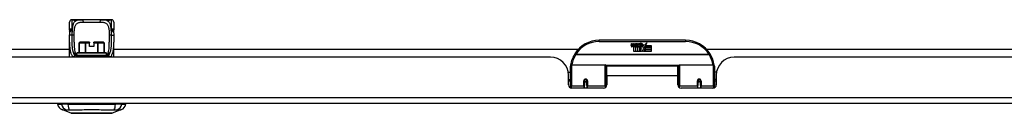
# Model space of a CAD drawing. Header units: inches. Extents: x 19 to 626, y 56 to 294.
# Tile 4 of 203: x 50.36 to 67.44, y 55.89 to 57.51. Entities that reach past the tile are written whole.
import ezdxf

# ---------------------------------------------------------------- set-up
doc = ezdxf.new("R2010")
doc.units = ezdxf.units.IN
doc.header["$MEASUREMENT"] = 0
doc.layers.add('Visible Edges(ANSI)', color=7, linetype='Continuous', lineweight=25)
doc.layers.add('Visible Tangent Edges(ANSI)', color=7, linetype='Continuous', lineweight=25)

msp = doc.modelspace()

# ---------------------------------------------------------------- linework, layer by layer
at = {"layer": 'Visible Edges(ANSI)'}
for p, q in [((51.228, 57.335), (51.228, 57.471)), ((51.287, 57.51), (51.267, 57.51)), ((51.41, 57.51), (51.287, 57.51)), ((51.41, 57.51), (51.449, 57.51)), ((51.774, 57.51), (51.449, 57.51)), ((51.774, 57.51), (51.812, 57.51)), ((51.936, 57.51), (51.812, 57.51)), ((51.956, 57.51), (51.936, 57.51)), ((51.995, 57.471), (51.995, 57.335)), ((51.228, 56.865), (51.228, 57.121)), ((51.397, 56.943), (51.397, 57.112)), ((51.405, 57.12), (51.405, 57.12)), ((51.507, 57.12), (51.405, 57.12)), ((51.507, 57.12), (51.51, 57.12)), ((51.574, 57.12), (51.51, 57.12)), ((51.574, 57.12), (51.574, 57.112)), ((51.574, 57.045), (51.574, 57.112)), ((51.649, 57.045), (51.574, 57.045)), ((51.713, 57.12), (51.649, 57.12)), ((51.649, 57.112), (51.649, 57.12)), ((51.649, 57.112), (51.649, 57.045)), ((51.713, 57.12), (51.716, 57.12)), ((51.818, 57.12), (51.716, 57.12)), ((51.818, 57.12), (51.818, 57.12)), ((51.826, 56.943), (51.826, 57.112)), ((51.995, 56.865), (51.995, 57.121)), ((61.912, 57.155), (60.412, 57.155)), ((60.967, 57.066), (60.973, 57.1)), ((60.973, 57.1), (60.986, 57.1)), ((60.986, 57.1), (60.98, 57.066)), ((61.003, 57.078), (61.007, 57.1)), ((61.007, 57.1), (61.02, 57.1)), ((61.012, 56.962), (61.012, 57.041)), ((61.02, 57.1), (61.014, 57.066)), ((61.03, 57.049), (61.029, 57.043)), ((61.029, 57.043), (61.042, 57.043)), ((61.034, 57.055), (61.031, 57.055)), ((61.033, 57.045), (61.034, 57.055)), ((61.044, 57.045), (61.033, 57.045)), ((61.037, 57.078), (61.041, 57.1)), ((61.041, 57.1), (61.054, 57.1)), ((61.042, 57.043), (61.042, 56.962)), ((61.054, 57.1), (61.044, 57.045)), ((61.046, 57.043), (61.068, 57.043)), ((61.046, 56.962), (61.046, 57.043)), ((61.05, 57.045), (61.074, 57.072)), ((61.066, 57.045), (61.05, 57.045)), ((61.061, 57.1), (61.077, 57.1)), ((61.074, 57.072), (61.061, 57.1)), ((61.08, 57.064), (61.066, 57.045)), ((61.068, 57.043), (61.076, 57.053)), ((61.076, 57.053), (61.076, 56.962)), ((61.077, 57.1), (61.085, 57.081)), ((61.082, 57.064), (61.08, 57.064)), ((61.08, 57.06), (61.087, 57.043)), ((61.08, 56.962), (61.08, 57.06)), ((61.09, 57.045), (61.082, 57.064)), ((61.085, 57.081), (61.087, 57.081)), ((61.087, 57.081), (61.1, 57.1)), ((61.087, 57.043), (61.11, 57.043)), ((61.106, 57.045), (61.09, 57.045)), ((61.117, 57.1), (61.092, 57.072)), ((61.092, 57.072), (61.106, 57.045)), ((61.1, 57.1), (61.117, 57.1)), ((61.11, 57.043), (61.11, 56.963)), ((61.115, 57.076), (61.152, 57.076)), ((61.122, 57.088), (61.122, 57.097)), ((61.146, 57.012), (61.126, 57.042)), ((61.151, 57.067), (61.127, 57.067)), ((61.156, 57.05), (61.163, 57.038)), ((61.163, 57.038), (61.194, 57.082)), ((61.196, 57.044), (61.176, 57.016)), ((61.194, 57.082), (61.196, 57.068)), ((61.196, 57.068), (61.24, 57.114)), ((61.198, 57.034), (61.196, 57.044)), ((61.213, 57.063), (61.198, 57.034)), ((61.213, 57.035), (61.213, 57.063)), ((61.312, 57.035), (61.213, 57.035)), ((61.24, 57.114), (61.215, 57.067)), ((61.215, 57.067), (61.312, 57.067)), ((61.312, 57.067), (61.312, 57.035)), ((43.173, 56.999), (51.228, 56.999)), ((59.569, 56.865), (43.654, 56.865)), ((51.356, 56.901), (51.356, 56.931)), ((51.367, 56.943), (51.856, 56.943)), ((51.857, 56.884), (51.373, 56.884)), ((51.867, 56.901), (51.867, 56.931)), ((51.995, 56.999), (60.05, 56.999)), ((61.042, 56.962), (61.012, 56.962)), ((61.076, 56.962), (61.046, 56.962)), ((61.147, 56.962), (61.08, 56.962)), ((61.11, 56.963), (61.146, 57.012)), ((61.161, 56.988), (61.147, 56.962)), ((61.178, 56.962), (61.161, 56.988)), ((61.176, 57.016), (61.213, 56.962)), ((61.312, 56.962), (61.178, 56.962)), ((61.213, 57.03), (61.312, 57.03)), ((61.213, 56.998), (61.213, 57.03)), ((61.312, 56.998), (61.213, 56.998)), ((61.213, 56.994), (61.312, 56.994)), ((61.213, 56.962), (61.213, 56.994)), ((61.312, 57.03), (61.312, 56.998)), ((61.312, 56.994), (61.312, 56.962)), ((62.274, 56.999), (79.151, 56.999)), ((78.67, 56.865), (62.755, 56.865)), ((59.912, 56.38), (59.912, 56.71)), ((59.932, 56.73), (60.516, 56.73)), ((60.532, 56.714), (60.532, 56.376)), ((60.546, 56.542), (60.546, 56.71)), ((61.777, 56.71), (60.546, 56.71)), ((61.777, 56.542), (61.777, 56.71)), ((61.792, 56.376), (61.792, 56.714)), ((61.808, 56.73), (62.392, 56.73)), ((62.412, 56.71), (62.412, 56.38)), ((59.877, 56.605), (59.912, 56.605)), ((59.881, 56.387), (59.881, 56.553)), ((60.532, 56.638), (60.546, 56.638)), ((60.546, 56.542), (60.546, 56.387)), ((61.792, 56.638), (61.777, 56.638)), ((61.777, 56.387), (61.777, 56.542)), ((62.447, 56.605), (62.412, 56.605)), ((62.443, 56.553), (62.443, 56.387)), ((59.881, 56.479), (59.912, 56.479)), ((59.912, 56.446), (59.881, 56.446)), ((59.912, 56.38), (59.912, 56.335)), ((60.156, 56.457), (60.156, 56.371)), ((60.158, 56.455), (60.156, 56.455)), ((60.156, 56.328), (60.156, 56.371)), ((60.157, 56.463), (60.159, 56.462)), ((60.158, 56.462), (60.158, 56.457)), ((60.162, 56.446), (60.16, 56.446)), ((60.196, 56.446), (60.193, 56.446)), ((60.197, 56.454), (60.199, 56.454)), ((60.199, 56.371), (60.199, 56.457)), ((60.199, 56.371), (60.199, 56.328)), ((60.532, 56.447), (60.546, 56.447)), ((60.532, 56.349), (60.532, 56.376)), ((61.792, 56.447), (61.777, 56.447)), ((61.792, 56.376), (61.792, 56.349)), ((62.125, 56.457), (62.125, 56.371)), ((62.127, 56.454), (62.125, 56.454)), ((62.125, 56.328), (62.125, 56.371)), ((62.13, 56.446), (62.128, 56.446)), ((62.164, 56.446), (62.162, 56.446)), ((62.167, 56.463), (62.165, 56.462)), ((62.166, 56.457), (62.166, 56.462)), ((62.166, 56.455), (62.168, 56.455)), ((62.168, 56.371), (62.168, 56.457)), ((62.168, 56.371), (62.168, 56.328)), ((62.443, 56.479), (62.412, 56.479)), ((62.443, 56.446), (62.412, 56.446)), ((62.412, 56.335), (62.412, 56.38)), ((60.487, 56.328), (59.94, 56.328)), ((62.384, 56.328), (61.836, 56.328)), ((84.414, 56.065), (18.809, 56.065)), ((51.021, 56.049), (51.089, 56.049)), ((51.2, 56.049), (51.089, 56.049)), ((51.2, 56.049), (52.023, 56.049)), ((52.134, 56.049), (52.023, 56.049)), ((52.134, 56.049), (52.202, 56.049)), ((51.255, 55.895), (51.095, 55.957)), ((52.128, 55.957), (51.968, 55.895))]:
    msp.add_line(p, q, dxfattribs=at)
at = {"layer": 'Visible Edges(ANSI)', "flags": 128}
for points in [[(51.295, 57.507), (51.295, 57.507), (51.297, 57.507), (51.302, 57.506), (51.309, 57.505), (51.318, 57.504), (51.327, 57.504), (51.336, 57.505), (51.344, 57.505), (51.351, 57.506)], [(51.351, 57.506), (51.365, 57.508), (51.38, 57.509), (51.395, 57.51), (51.41, 57.51)], [(51.812, 57.51), (51.828, 57.51), (51.843, 57.509), (51.858, 57.508), (51.872, 57.506)], [(51.872, 57.506), (51.879, 57.505), (51.887, 57.505), (51.896, 57.504), (51.905, 57.504), (51.914, 57.505), (51.921, 57.506), (51.926, 57.507), (51.928, 57.507), (51.928, 57.507)], [(51.228, 57.335), (51.228, 57.335), (51.228, 57.334), (51.228, 57.333), (51.228, 57.332), (51.228, 57.332), (51.228, 57.331), (51.228, 57.33), (51.228, 57.33), (51.228, 57.329), (51.228, 57.328), (51.228, 57.327), (51.228, 57.327), (51.228, 57.326), (51.228, 57.325), (51.228, 57.325), (51.228, 57.324), (51.228, 57.323), (51.228, 57.322), (51.228, 57.322), (51.228, 57.321), (51.229, 57.32), (51.229, 57.319), (51.229, 57.319), (51.229, 57.318)], [(51.228, 57.121), (51.228, 57.15), (51.228, 57.18), (51.229, 57.209), (51.229, 57.24)], [(51.23, 57.288), (51.23, 57.303), (51.229, 57.318)], [(51.229, 57.24), (51.23, 57.264), (51.23, 57.288)], [(51.992, 57.288), (51.993, 57.303), (51.994, 57.318)], [(51.992, 57.288), (51.993, 57.264), (51.994, 57.24)], [(51.994, 57.318), (51.994, 57.319), (51.994, 57.319), (51.994, 57.32), (51.994, 57.321), (51.995, 57.322), (51.995, 57.322), (51.995, 57.323), (51.995, 57.324), (51.995, 57.325), (51.995, 57.325), (51.995, 57.326), (51.995, 57.327), (51.995, 57.327), (51.995, 57.328), (51.995, 57.329), (51.995, 57.33), (51.995, 57.33), (51.995, 57.331), (51.995, 57.332), (51.995, 57.332), (51.995, 57.333), (51.995, 57.334), (51.995, 57.335), (51.995, 57.335)], [(51.994, 57.24), (51.994, 57.209), (51.995, 57.18), (51.995, 57.15), (51.995, 57.121)], [(51.306, 57.121), (51.307, 57.091), (51.307, 57.062), (51.309, 57.034), (51.311, 57.008), (51.315, 56.983), (51.32, 56.96), (51.326, 56.939), (51.334, 56.92)], [(51.889, 56.92), (51.897, 56.939), (51.903, 56.96), (51.908, 56.983), (51.912, 57.008), (51.914, 57.035), (51.916, 57.062), (51.916, 57.091), (51.917, 57.121)], [(51.363, 56.897), (51.352, 56.903), (51.343, 56.91), (51.339, 56.913), (51.337, 56.916), (51.335, 56.918), (51.334, 56.92)], [(51.456, 56.884), (51.43, 56.885), (51.404, 56.887), (51.393, 56.889), (51.382, 56.891), (51.372, 56.894), (51.363, 56.897)], [(51.766, 56.884), (51.793, 56.885), (51.818, 56.887), (51.83, 56.889), (51.841, 56.891), (51.851, 56.894), (51.86, 56.897)], [(51.86, 56.897), (51.871, 56.903), (51.88, 56.91), (51.884, 56.913), (51.886, 56.916), (51.888, 56.918), (51.889, 56.92)], [(59.917, 56.729), (59.917, 56.728), (59.917, 56.728), (59.917, 56.728), (59.917, 56.728), (59.917, 56.727), (59.917, 56.727), (59.917, 56.727), (59.917, 56.727), (59.917, 56.726), (59.917, 56.726), (59.917, 56.726), (59.917, 56.726), (59.917, 56.725), (59.917, 56.725), (59.917, 56.725), (59.917, 56.725), (59.917, 56.724), (59.917, 56.724), (59.917, 56.724), (59.917, 56.724), (59.917, 56.723), (59.917, 56.723), (59.917, 56.723), (59.917, 56.723)], [(62.407, 56.723), (62.407, 56.723), (62.407, 56.723), (62.407, 56.723), (62.407, 56.724), (62.407, 56.724), (62.407, 56.724), (62.407, 56.724), (62.407, 56.725), (62.407, 56.725), (62.407, 56.725), (62.407, 56.725), (62.407, 56.726), (62.407, 56.726), (62.407, 56.726), (62.407, 56.726), (62.407, 56.727), (62.407, 56.727), (62.407, 56.727), (62.407, 56.727), (62.407, 56.728), (62.407, 56.728), (62.407, 56.728), (62.406, 56.728), (62.406, 56.729)], [(60.156, 56.457), (60.156, 56.46), (60.157, 56.463), (60.158, 56.465), (60.159, 56.468), (60.16, 56.47), (60.162, 56.472), (60.164, 56.474), (60.166, 56.476), (60.169, 56.477), (60.172, 56.478), (60.175, 56.479), (60.178, 56.479), (60.181, 56.479), (60.184, 56.478), (60.186, 56.477), (60.189, 56.476), (60.191, 56.474), (60.193, 56.472), (60.195, 56.47), (60.197, 56.468), (60.198, 56.465), (60.199, 56.463), (60.199, 56.46), (60.199, 56.457)], [(60.546, 56.409), (60.546, 56.409), (60.546, 56.409), (60.546, 56.409), (60.546, 56.409), (60.546, 56.409), (60.546, 56.409), (60.546, 56.41), (60.546, 56.41), (60.546, 56.41), (60.546, 56.41), (60.546, 56.41), (60.546, 56.41), (60.546, 56.41), (60.546, 56.41), (60.546, 56.41), (60.546, 56.41), (60.546, 56.41), (60.546, 56.41), (60.546, 56.41), (60.546, 56.41), (60.546, 56.41), (60.546, 56.41), (60.546, 56.41), (60.546, 56.41)], [(61.777, 56.41), (61.777, 56.41), (61.777, 56.41), (61.777, 56.41), (61.778, 56.41), (61.778, 56.41), (61.778, 56.41), (61.778, 56.41), (61.778, 56.41), (61.778, 56.41), (61.778, 56.41), (61.778, 56.41), (61.778, 56.41), (61.778, 56.41), (61.778, 56.41), (61.778, 56.41), (61.778, 56.41), (61.778, 56.41), (61.778, 56.409), (61.778, 56.409), (61.778, 56.409), (61.778, 56.409), (61.778, 56.409), (61.778, 56.409), (61.778, 56.409)], [(62.125, 56.457), (62.125, 56.46), (62.125, 56.463), (62.126, 56.465), (62.127, 56.468), (62.129, 56.47), (62.13, 56.472), (62.133, 56.474), (62.135, 56.476), (62.138, 56.477), (62.14, 56.478), (62.143, 56.479), (62.146, 56.479), (62.149, 56.479), (62.152, 56.478), (62.155, 56.477), (62.157, 56.476), (62.16, 56.474), (62.162, 56.472), (62.164, 56.47), (62.165, 56.468), (62.166, 56.465), (62.167, 56.463), (62.168, 56.46), (62.168, 56.457)], [(51.256, 55.895), (51.257, 55.895), (51.258, 55.895), (51.26, 55.895), (51.263, 55.894), (51.267, 55.894), (51.272, 55.894), (51.277, 55.894), (51.283, 55.894), (51.29, 55.894), (51.298, 55.894), (51.307, 55.894), (51.316, 55.894), (51.326, 55.894), (51.337, 55.894), (51.348, 55.894), (51.36, 55.894), (51.373, 55.894), (51.386, 55.894), (51.4, 55.894), (51.414, 55.894), (51.428, 55.894), (51.444, 55.894), (51.459, 55.894), (51.475, 55.894), (51.492, 55.894), (51.508, 55.894), (51.525, 55.894), (51.542, 55.894), (51.559, 55.895), (51.576, 55.895), (51.594, 55.895), (51.611, 55.895), (51.629, 55.895), (51.646, 55.895), (51.664, 55.895), (51.681, 55.894), (51.698, 55.894), (51.715, 55.894), (51.731, 55.894), (51.747, 55.894), (51.764, 55.894), (51.779, 55.894), (51.794, 55.894), (51.809, 55.894), (51.823, 55.894), (51.837, 55.894), (51.85, 55.894), (51.863, 55.894), (51.875, 55.894), (51.886, 55.894), (51.897, 55.894), (51.907, 55.894), (51.916, 55.894), (51.925, 55.894), (51.932, 55.894), (51.94, 55.894), (51.946, 55.894), (51.951, 55.894), (51.956, 55.894), (51.96, 55.894), (51.963, 55.895), (51.965, 55.895), (51.966, 55.895), (51.967, 55.895)]]:
    msp.add_lwpolyline(points, dxfattribs=at)
at = {"layer": 'Visible Edges(ANSI)'}
for centre in [(60.178, 56.457), (62.146, 56.457)]:
    msp.add_circle(centre, 0.0197, dxfattribs=at)
for centre, radius, start, end in [((51.267, 57.471), 0.0394, 90, 180), ((51.287, 57.49), 0.0197, 56.88, 90), ((51.936, 57.49), 0.0197, 90, 123.12), ((51.956, 57.471), 0.0394, 0, 90), ((51.405, 57.112), 0.00787, 90, 180), ((51.818, 57.112), 0.00787, 0, 90), ((60.412, 56.655), 0.5, 90, 147.7623), ((60.995, 57.06), 0.0288, 169, 198.4748), ((60.977, 57.054), 0.0105, 198.4748, 269.6788), ((60.978, 57.068), 0.0246, 269.6788, 333.9508), ((60.992, 57.063), 0.0123, 169.9922, 203.5487), ((60.987, 57.061), 0.006, 203.5487, 276.1027), ((60.986, 57.067), 0.0126, 276.1027, 327.6083), ((60.957, 57.085), 0.0465, 328.5584, 350.8257), ((61.028, 57.06), 0.0288, 183.6169, 196.9928), ((61.011, 57.054), 0.0101, 196.9928, 269.4776), ((61.011, 57.068), 0.024, 269.4776, 327.4114), ((61.012, 57.065), 0.024, 268.7952, 316.5849), ((61.026, 57.063), 0.0123, 170, 203.5571), ((61.02, 57.061), 0.006, 203.5571, 276.03), ((61.02, 57.067), 0.0126, 276.03, 327.5992), ((60.991, 57.086), 0.0465, 327.5992, 350), ((61.141, 57.065), 0.0282, 156.1555, 203.8445), ((61.129, 57.06), 0.0152, 203.8445, 265.0802), ((61.14, 57.039), 0.0607, 81.5605, 107.3343), ((61.134, 57.06), 0.0307, 64.6784, 112.5609), ((61.135, 57.063), 0.00955, 151.4547, 231.1652), ((61.133, 57.074), 0.033, 257.079, 313.1785), ((61.133, 57.074), 0.0299, 260.4085, 314.1684), ((61.136, 57.064), 0.0109, 231.1652, 289.3797), ((61.134, 57.069), 0.0168, 289.3797, 352.9975), ((61.143, 57.079), 0.0096, 343.5261, 64.6784), ((61.146, 57.08), 0.0197, 356.5646, 81.5605), ((61.126, 57.081), 0.0398, 314.1684, 356.5646), ((61.912, 56.655), 0.5, 32.2377, 90), ((51.367, 56.931), 0.0118, 90, 180), ((51.856, 56.931), 0.0118, 0, 90), ((59.569, 56.553), 0.312, 0, 90), ((60.412, 56.655), 0.5, 147.7623, 171.4919), ((61.912, 56.655), 0.5, 8.5081, 32.2377), ((62.755, 56.553), 0.312, 90, 180), ((59.932, 56.71), 0.0197, 90, 180), ((60.516, 56.714), 0.0157, 0, 90), ((61.808, 56.714), 0.0157, 90, 180), ((62.392, 56.71), 0.0197, 0, 90), ((59.94, 56.387), 0.0591, 180, 270), ((60.178, 56.457), 0.0217, 180, 350.853), ((60.487, 56.387), 0.0591, 270, 0), ((61.836, 56.387), 0.0591, 180, 270), ((62.146, 56.457), 0.0217, 189.147, 0), ((62.384, 56.387), 0.0591, 270, 0), ((51.138, 56.067), 0.118, 188.6009, 248.7495), ((51.08, 56.041), 0.0394, 143.1301, 168.463), ((52.085, 56.067), 0.118, 291.2505, 351.3991), ((52.143, 56.041), 0.0394, 11.537, 36.8699), ((51.256, 55.899), 0.00492, 248.7495, 269.7912), ((51.967, 55.899), 0.00492, 270.2088, 291.2505)]:
    msp.add_arc(centre, radius, start, end, dxfattribs=at)
at = {"layer": 'Visible Tangent Edges(ANSI)'}
for p, q in [((51.267, 57.51), (51.267, 57.355)), ((51.287, 57.509), (51.287, 57.51)), ((51.467, 57.471), (51.755, 57.471)), ((51.936, 57.51), (51.936, 57.509)), ((51.956, 57.355), (51.956, 57.51)), ((51.398, 57.112), (51.397, 57.112)), ((51.398, 56.943), (51.398, 57.112)), ((51.398, 57.112), (51.5, 57.112)), ((51.51, 57.112), (51.5, 57.112)), ((51.5, 57.112), (51.5, 56.943)), ((51.51, 57.12), (51.51, 57.112)), ((51.51, 56.943), (51.51, 57.112)), ((51.51, 57.112), (51.574, 57.112)), ((51.649, 57.112), (51.713, 57.112)), ((51.713, 57.112), (51.713, 57.12)), ((51.723, 57.112), (51.713, 57.112)), ((51.713, 57.112), (51.713, 56.943)), ((51.723, 56.943), (51.723, 57.112)), ((51.723, 57.112), (51.825, 57.112)), ((51.826, 57.112), (51.825, 57.112)), ((51.825, 57.112), (51.825, 56.943)), ((60.412, 57.135), (60.412, 57.155)), ((60.412, 57.135), (61.912, 57.135)), ((61.912, 57.155), (61.912, 57.135)), ((51.346, 56.892), (51.325, 56.892)), ((51.356, 56.904), (51.351, 56.904)), ((51.867, 56.931), (51.356, 56.931)), ((51.367, 56.896), (51.856, 56.896)), ((51.872, 56.904), (51.867, 56.904)), ((51.898, 56.892), (51.876, 56.892)), ((60.006, 56.911), (59.989, 56.921)), ((62.318, 56.911), (60.006, 56.911)), ((60.006, 56.907), (60.006, 56.911)), ((60.006, 56.907), (62.318, 56.907)), ((62.335, 56.921), (62.318, 56.911)), ((62.318, 56.911), (62.318, 56.907)), ((59.932, 56.73), (59.932, 56.361)), ((60.516, 56.361), (60.516, 56.73)), ((61.794, 56.722), (60.53, 56.722)), ((61.808, 56.73), (61.808, 56.361)), ((62.392, 56.361), (62.392, 56.73)), ((61.777, 56.542), (60.546, 56.542)), ((59.932, 56.329), (59.932, 56.361)), ((60.146, 56.361), (59.932, 56.361)), ((60.146, 56.361), (60.146, 56.453)), ((60.146, 56.361), (60.146, 56.328)), ((60.209, 56.453), (60.209, 56.361)), ((60.516, 56.361), (60.209, 56.361)), ((60.209, 56.328), (60.209, 56.361)), ((60.516, 56.361), (60.516, 56.336)), ((61.808, 56.336), (61.808, 56.361)), ((62.115, 56.361), (61.808, 56.361)), ((62.115, 56.361), (62.115, 56.453)), ((62.115, 56.361), (62.115, 56.328)), ((62.178, 56.453), (62.178, 56.361)), ((62.392, 56.361), (62.178, 56.361)), ((62.178, 56.328), (62.178, 56.361)), ((62.392, 56.361), (62.392, 56.329)), ((18.809, 56.164), (84.414, 56.164))]:
    msp.add_line(p, q, dxfattribs=at)
at = {"layer": 'Visible Tangent Edges(ANSI)', "flags": 128}
for points in [[(51.449, 57.51), (51.435, 57.51), (51.422, 57.509), (51.409, 57.509), (51.396, 57.507), (51.384, 57.506), (51.373, 57.504), (51.362, 57.501), (51.351, 57.497), (51.341, 57.493), (51.332, 57.488), (51.324, 57.482), (51.316, 57.475), (51.309, 57.467), (51.303, 57.458), (51.297, 57.449), (51.292, 57.438), (51.288, 57.427), (51.284, 57.415), (51.28, 57.402), (51.278, 57.388), (51.276, 57.373), (51.274, 57.358), (51.272, 57.343), (51.271, 57.326)], [(51.287, 57.509), (51.287, 57.509), (51.287, 57.509), (51.288, 57.508), (51.29, 57.508), (51.291, 57.508), (51.293, 57.507), (51.296, 57.507), (51.298, 57.506), (51.301, 57.506), (51.304, 57.505), (51.307, 57.505), (51.311, 57.505), (51.315, 57.504), (51.318, 57.504), (51.322, 57.504), (51.326, 57.504), (51.33, 57.504), (51.334, 57.504), (51.337, 57.504), (51.341, 57.505), (51.345, 57.505), (51.348, 57.505), (51.351, 57.506), (51.354, 57.506)], [(51.308, 57.239), (51.308, 57.258), (51.308, 57.276), (51.309, 57.294), (51.31, 57.311), (51.311, 57.328), (51.313, 57.344), (51.315, 57.36), (51.318, 57.374), (51.321, 57.388), (51.326, 57.4), (51.33, 57.412), (51.336, 57.422), (51.343, 57.432), (51.35, 57.44), (51.358, 57.447), (51.368, 57.453), (51.378, 57.458), (51.389, 57.462), (51.4, 57.465), (51.412, 57.467), (51.425, 57.469), (51.439, 57.47), (51.453, 57.47), (51.467, 57.471)], [(51.354, 57.506), (51.356, 57.506), (51.358, 57.507), (51.36, 57.507), (51.363, 57.507), (51.365, 57.508), (51.367, 57.508), (51.369, 57.508), (51.372, 57.508), (51.374, 57.509), (51.376, 57.509), (51.379, 57.509), (51.381, 57.509), (51.383, 57.509), (51.386, 57.509), (51.388, 57.51), (51.391, 57.51), (51.393, 57.51), (51.395, 57.51), (51.398, 57.51), (51.4, 57.51), (51.403, 57.51), (51.405, 57.51), (51.408, 57.51), (51.41, 57.51)], [(51.755, 57.471), (51.77, 57.47), (51.784, 57.47), (51.798, 57.469), (51.811, 57.467), (51.823, 57.465), (51.834, 57.462), (51.845, 57.458), (51.855, 57.453), (51.864, 57.447), (51.873, 57.44), (51.88, 57.432), (51.887, 57.422), (51.892, 57.412), (51.897, 57.4), (51.902, 57.388), (51.905, 57.374), (51.908, 57.359), (51.91, 57.344), (51.912, 57.328), (51.913, 57.311), (51.914, 57.294), (51.915, 57.276), (51.915, 57.258), (51.915, 57.239)], [(51.952, 57.326), (51.951, 57.343), (51.949, 57.358), (51.947, 57.373), (51.945, 57.388), (51.942, 57.401), (51.939, 57.415), (51.935, 57.427), (51.931, 57.438), (51.926, 57.449), (51.92, 57.458), (51.914, 57.467), (51.907, 57.475), (51.899, 57.482), (51.891, 57.488), (51.881, 57.493), (51.872, 57.497), (51.861, 57.501), (51.85, 57.504), (51.839, 57.506), (51.827, 57.507), (51.814, 57.509), (51.801, 57.509), (51.788, 57.51), (51.774, 57.51)], [(51.812, 57.51), (51.815, 57.51), (51.817, 57.51), (51.82, 57.51), (51.822, 57.51), (51.825, 57.51), (51.827, 57.51), (51.83, 57.51), (51.832, 57.51), (51.835, 57.51), (51.837, 57.509), (51.84, 57.509), (51.842, 57.509), (51.844, 57.509), (51.847, 57.509), (51.849, 57.509), (51.851, 57.508), (51.854, 57.508), (51.856, 57.508), (51.858, 57.508), (51.86, 57.507), (51.863, 57.507), (51.865, 57.507), (51.867, 57.506), (51.869, 57.506)], [(51.869, 57.506), (51.872, 57.506), (51.875, 57.505), (51.878, 57.505), (51.882, 57.505), (51.885, 57.504), (51.889, 57.504), (51.893, 57.504), (51.897, 57.504), (51.901, 57.504), (51.905, 57.504), (51.908, 57.504), (51.912, 57.505), (51.916, 57.505), (51.919, 57.505), (51.922, 57.506), (51.925, 57.506), (51.927, 57.507), (51.93, 57.507), (51.932, 57.508), (51.933, 57.508), (51.935, 57.508), (51.935, 57.509), (51.936, 57.509), (51.936, 57.509)], [(51.271, 57.326), (51.268, 57.327), (51.265, 57.328), (51.262, 57.328), (51.259, 57.329), (51.257, 57.329), (51.254, 57.329), (51.252, 57.329), (51.249, 57.328), (51.247, 57.328), (51.244, 57.328), (51.242, 57.327), (51.24, 57.327), (51.238, 57.326), (51.237, 57.326), (51.235, 57.325), (51.234, 57.324), (51.233, 57.324), (51.231, 57.323), (51.231, 57.322), (51.23, 57.321), (51.229, 57.32), (51.229, 57.32), (51.229, 57.319), (51.229, 57.318)], [(51.268, 57.245), (51.266, 57.245), (51.264, 57.245), (51.261, 57.245), (51.259, 57.245), (51.257, 57.245), (51.254, 57.245), (51.252, 57.245), (51.249, 57.245), (51.247, 57.245), (51.245, 57.244), (51.243, 57.244), (51.241, 57.244), (51.239, 57.244), (51.237, 57.243), (51.236, 57.243), (51.234, 57.243), (51.233, 57.242), (51.232, 57.242), (51.231, 57.242), (51.23, 57.241), (51.23, 57.241), (51.229, 57.24), (51.229, 57.24), (51.229, 57.24)], [(51.23, 57.288), (51.231, 57.29), (51.231, 57.291), (51.231, 57.293), (51.232, 57.295), (51.233, 57.297), (51.234, 57.298), (51.235, 57.3), (51.236, 57.302), (51.238, 57.304), (51.239, 57.305), (51.241, 57.307), (51.243, 57.309), (51.245, 57.31), (51.247, 57.312), (51.249, 57.313), (51.251, 57.315), (51.253, 57.316), (51.256, 57.318), (51.258, 57.319), (51.261, 57.321), (51.263, 57.322), (51.266, 57.324), (51.268, 57.325), (51.271, 57.326)], [(51.271, 57.326), (51.271, 57.328), (51.27, 57.329), (51.27, 57.33), (51.27, 57.331), (51.27, 57.332), (51.269, 57.334), (51.269, 57.335), (51.269, 57.336), (51.269, 57.337), (51.268, 57.339), (51.268, 57.34), (51.268, 57.341), (51.268, 57.342), (51.268, 57.343), (51.268, 57.345), (51.267, 57.346), (51.267, 57.347), (51.267, 57.348), (51.267, 57.349), (51.267, 57.351), (51.267, 57.352), (51.267, 57.353), (51.267, 57.354), (51.267, 57.355)], [(51.268, 57.245), (51.268, 57.231), (51.268, 57.216), (51.268, 57.201), (51.267, 57.186), (51.267, 57.172), (51.267, 57.158), (51.267, 57.143), (51.267, 57.129), (51.267, 57.115), (51.267, 57.102), (51.268, 57.088), (51.268, 57.074), (51.269, 57.061), (51.27, 57.048), (51.271, 57.035), (51.273, 57.023), (51.274, 57.01), (51.276, 56.998), (51.279, 56.986), (51.282, 56.975), (51.285, 56.964), (51.289, 56.953), (51.293, 56.942), (51.298, 56.932)], [(51.271, 57.326), (51.271, 57.323), (51.271, 57.32), (51.271, 57.317), (51.27, 57.313), (51.27, 57.31), (51.27, 57.307), (51.27, 57.304), (51.27, 57.3), (51.27, 57.297), (51.27, 57.293), (51.269, 57.29), (51.269, 57.287), (51.269, 57.283), (51.269, 57.28), (51.269, 57.276), (51.269, 57.273), (51.269, 57.27), (51.269, 57.266), (51.269, 57.263), (51.269, 57.259), (51.269, 57.256), (51.269, 57.252), (51.268, 57.249), (51.268, 57.245)], [(51.306, 57.121), (51.306, 57.126), (51.306, 57.131), (51.306, 57.135), (51.306, 57.14), (51.306, 57.145), (51.306, 57.15), (51.306, 57.155), (51.307, 57.16), (51.307, 57.165), (51.307, 57.169), (51.307, 57.174), (51.307, 57.179), (51.307, 57.184), (51.307, 57.189), (51.307, 57.194), (51.307, 57.199), (51.307, 57.204), (51.307, 57.209), (51.307, 57.214), (51.307, 57.219), (51.307, 57.224), (51.307, 57.229), (51.308, 57.234), (51.308, 57.239)], [(51.915, 57.239), (51.915, 57.234), (51.915, 57.229), (51.915, 57.224), (51.916, 57.219), (51.916, 57.214), (51.916, 57.209), (51.916, 57.204), (51.916, 57.199), (51.916, 57.194), (51.916, 57.189), (51.916, 57.184), (51.916, 57.179), (51.916, 57.174), (51.916, 57.17), (51.916, 57.165), (51.916, 57.16), (51.916, 57.155), (51.916, 57.15), (51.916, 57.145), (51.916, 57.14), (51.917, 57.135), (51.917, 57.131), (51.917, 57.126), (51.917, 57.121)], [(51.925, 56.932), (51.93, 56.942), (51.934, 56.953), (51.938, 56.963), (51.941, 56.975), (51.944, 56.986), (51.946, 56.998), (51.948, 57.01), (51.95, 57.023), (51.952, 57.035), (51.953, 57.048), (51.954, 57.061), (51.955, 57.074), (51.955, 57.088), (51.956, 57.101), (51.956, 57.115), (51.956, 57.129), (51.956, 57.143), (51.956, 57.158), (51.956, 57.172), (51.955, 57.186), (51.955, 57.201), (51.955, 57.216), (51.955, 57.231), (51.954, 57.245)], [(51.956, 57.355), (51.956, 57.354), (51.956, 57.353), (51.956, 57.352), (51.956, 57.351), (51.956, 57.349), (51.956, 57.348), (51.956, 57.347), (51.955, 57.346), (51.955, 57.345), (51.955, 57.343), (51.955, 57.342), (51.955, 57.341), (51.955, 57.34), (51.955, 57.339), (51.954, 57.337), (51.954, 57.336), (51.954, 57.335), (51.954, 57.334), (51.953, 57.332), (51.953, 57.331), (51.953, 57.33), (51.952, 57.329), (51.952, 57.328), (51.952, 57.326)], [(51.994, 57.318), (51.994, 57.319), (51.994, 57.32), (51.994, 57.32), (51.993, 57.321), (51.992, 57.322), (51.991, 57.323), (51.99, 57.324), (51.989, 57.324), (51.988, 57.325), (51.986, 57.326), (51.984, 57.326), (51.983, 57.327), (51.981, 57.327), (51.978, 57.328), (51.976, 57.328), (51.974, 57.328), (51.971, 57.329), (51.969, 57.329), (51.966, 57.329), (51.963, 57.329), (51.961, 57.328), (51.958, 57.328), (51.955, 57.327), (51.952, 57.326)], [(51.952, 57.326), (51.954, 57.325), (51.957, 57.324), (51.96, 57.322), (51.962, 57.321), (51.965, 57.319), (51.967, 57.318), (51.969, 57.316), (51.972, 57.315), (51.974, 57.313), (51.976, 57.312), (51.978, 57.31), (51.98, 57.309), (51.982, 57.307), (51.984, 57.305), (51.985, 57.304), (51.987, 57.302), (51.988, 57.3), (51.989, 57.298), (51.99, 57.297), (51.991, 57.295), (51.992, 57.293), (51.992, 57.291), (51.992, 57.29), (51.992, 57.288)], [(51.954, 57.245), (51.954, 57.249), (51.954, 57.252), (51.954, 57.256), (51.954, 57.259), (51.954, 57.263), (51.954, 57.266), (51.954, 57.27), (51.954, 57.273), (51.954, 57.277), (51.954, 57.28), (51.954, 57.283), (51.954, 57.287), (51.953, 57.29), (51.953, 57.294), (51.953, 57.297), (51.953, 57.3), (51.953, 57.304), (51.953, 57.307), (51.953, 57.31), (51.953, 57.313), (51.952, 57.317), (51.952, 57.32), (51.952, 57.323), (51.952, 57.326)], [(51.954, 57.245), (51.957, 57.245), (51.959, 57.245), (51.962, 57.245), (51.964, 57.245), (51.966, 57.245), (51.969, 57.245), (51.971, 57.245), (51.973, 57.245), (51.976, 57.245), (51.978, 57.244), (51.98, 57.244), (51.982, 57.244), (51.984, 57.244), (51.986, 57.243), (51.987, 57.243), (51.989, 57.243), (51.99, 57.242), (51.991, 57.242), (51.992, 57.242), (51.993, 57.241), (51.993, 57.241), (51.994, 57.24), (51.994, 57.24), (51.994, 57.24)], [(51.228, 57.121), (51.228, 57.108), (51.228, 57.096), (51.228, 57.083), (51.228, 57.071), (51.229, 57.059), (51.229, 57.047), (51.23, 57.035), (51.231, 57.023), (51.233, 57.011), (51.234, 57), (51.236, 56.989), (51.238, 56.978), (51.24, 56.967), (51.242, 56.956), (51.245, 56.946), (51.248, 56.936), (51.252, 56.926), (51.256, 56.917), (51.26, 56.907), (51.265, 56.898), (51.27, 56.889), (51.276, 56.881), (51.282, 56.873), (51.289, 56.865)], [(51.934, 56.865), (51.941, 56.873), (51.947, 56.881), (51.953, 56.889), (51.958, 56.898), (51.963, 56.907), (51.967, 56.917), (51.971, 56.926), (51.974, 56.936), (51.978, 56.946), (51.981, 56.956), (51.983, 56.967), (51.985, 56.978), (51.987, 56.989), (51.989, 57), (51.99, 57.011), (51.992, 57.023), (51.993, 57.035), (51.993, 57.047), (51.994, 57.059), (51.995, 57.071), (51.995, 57.083), (51.995, 57.096), (51.995, 57.108), (51.995, 57.121)], [(51.325, 56.892), (51.323, 56.892), (51.322, 56.891), (51.32, 56.891), (51.319, 56.89), (51.317, 56.889), (51.316, 56.888), (51.314, 56.887), (51.312, 56.886), (51.311, 56.885), (51.309, 56.884), (51.308, 56.883), (51.307, 56.882), (51.305, 56.881), (51.304, 56.879), (51.303, 56.878), (51.301, 56.877), (51.3, 56.875), (51.299, 56.874), (51.298, 56.872), (51.297, 56.871), (51.296, 56.87), (51.295, 56.868), (51.294, 56.867), (51.294, 56.865)], [(51.325, 56.892), (51.323, 56.894), (51.322, 56.895), (51.321, 56.897), (51.32, 56.898), (51.318, 56.9), (51.317, 56.902), (51.316, 56.903), (51.315, 56.905), (51.313, 56.906), (51.312, 56.908), (51.311, 56.91), (51.31, 56.911), (51.309, 56.913), (51.308, 56.915), (51.307, 56.916), (51.306, 56.918), (51.305, 56.92), (51.304, 56.921), (51.303, 56.923), (51.302, 56.925), (51.301, 56.927), (51.3, 56.928), (51.299, 56.93), (51.298, 56.932)], [(51.298, 56.932), (51.299, 56.93), (51.3, 56.928), (51.302, 56.926), (51.303, 56.924), (51.304, 56.922), (51.306, 56.92), (51.308, 56.918), (51.31, 56.916), (51.311, 56.914), (51.313, 56.913), (51.315, 56.911), (51.317, 56.909), (51.319, 56.908), (51.322, 56.906), (51.324, 56.905), (51.326, 56.903), (51.329, 56.902), (51.331, 56.9), (51.333, 56.899), (51.336, 56.897), (51.338, 56.896), (51.341, 56.895), (51.344, 56.894), (51.346, 56.892)], [(51.373, 56.884), (51.37, 56.884), (51.367, 56.884), (51.365, 56.884), (51.362, 56.884), (51.36, 56.884), (51.358, 56.884), (51.355, 56.884), (51.353, 56.885), (51.351, 56.885), (51.349, 56.885), (51.347, 56.885), (51.345, 56.886), (51.343, 56.886), (51.341, 56.886), (51.339, 56.887), (51.337, 56.887), (51.336, 56.888), (51.334, 56.888), (51.332, 56.889), (51.331, 56.889), (51.329, 56.89), (51.328, 56.891), (51.326, 56.892), (51.325, 56.892)], [(51.346, 56.892), (51.351, 56.892), (51.355, 56.891), (51.359, 56.89), (51.363, 56.889), (51.368, 56.889), (51.372, 56.888), (51.377, 56.887), (51.381, 56.887), (51.386, 56.887), (51.39, 56.886), (51.395, 56.886), (51.399, 56.886), (51.404, 56.885), (51.409, 56.885), (51.413, 56.885), (51.418, 56.885), (51.423, 56.884), (51.428, 56.884), (51.432, 56.884), (51.437, 56.884), (51.442, 56.884), (51.447, 56.884), (51.452, 56.884), (51.456, 56.884)], [(51.373, 56.884), (51.372, 56.884), (51.371, 56.884), (51.37, 56.884), (51.369, 56.884), (51.368, 56.883), (51.368, 56.883), (51.367, 56.883), (51.366, 56.882), (51.365, 56.881), (51.364, 56.881), (51.363, 56.88), (51.362, 56.879), (51.361, 56.879), (51.36, 56.878), (51.359, 56.877), (51.358, 56.876), (51.357, 56.875), (51.356, 56.873), (51.355, 56.872), (51.354, 56.871), (51.353, 56.869), (51.352, 56.868), (51.351, 56.867), (51.35, 56.865)], [(51.766, 56.884), (51.771, 56.884), (51.776, 56.884), (51.781, 56.884), (51.786, 56.884), (51.79, 56.884), (51.795, 56.884), (51.8, 56.884), (51.805, 56.885), (51.809, 56.885), (51.814, 56.885), (51.819, 56.885), (51.823, 56.886), (51.828, 56.886), (51.833, 56.886), (51.837, 56.887), (51.842, 56.887), (51.846, 56.887), (51.851, 56.888), (51.855, 56.889), (51.859, 56.889), (51.864, 56.89), (51.868, 56.891), (51.872, 56.892), (51.876, 56.892)], [(51.898, 56.892), (51.897, 56.892), (51.895, 56.891), (51.894, 56.89), (51.893, 56.89), (51.891, 56.889), (51.89, 56.889), (51.888, 56.888), (51.887, 56.888), (51.885, 56.887), (51.883, 56.887), (51.882, 56.886), (51.88, 56.886), (51.878, 56.886), (51.877, 56.885), (51.875, 56.885), (51.873, 56.885), (51.871, 56.885), (51.869, 56.884), (51.867, 56.884), (51.865, 56.884), (51.863, 56.884), (51.861, 56.884), (51.859, 56.884), (51.857, 56.884)], [(51.857, 56.884), (51.858, 56.884), (51.859, 56.884), (51.86, 56.884), (51.861, 56.884), (51.862, 56.883), (51.863, 56.883), (51.864, 56.882), (51.865, 56.882), (51.866, 56.881), (51.867, 56.881), (51.868, 56.88), (51.869, 56.879), (51.87, 56.879), (51.871, 56.878), (51.872, 56.877), (51.873, 56.876), (51.874, 56.874), (51.875, 56.873), (51.876, 56.872), (51.877, 56.871), (51.877, 56.869), (51.878, 56.868), (51.879, 56.867), (51.88, 56.865)], [(51.876, 56.892), (51.879, 56.894), (51.882, 56.895), (51.884, 56.896), (51.887, 56.897), (51.89, 56.899), (51.892, 56.9), (51.894, 56.902), (51.897, 56.903), (51.899, 56.905), (51.901, 56.906), (51.903, 56.908), (51.906, 56.909), (51.908, 56.911), (51.91, 56.913), (51.912, 56.914), (51.913, 56.916), (51.915, 56.918), (51.917, 56.92), (51.918, 56.922), (51.92, 56.924), (51.921, 56.926), (51.923, 56.928), (51.924, 56.93), (51.925, 56.932)], [(51.925, 56.932), (51.924, 56.93), (51.923, 56.928), (51.922, 56.927), (51.921, 56.925), (51.92, 56.923), (51.919, 56.921), (51.918, 56.92), (51.917, 56.918), (51.916, 56.916), (51.915, 56.915), (51.914, 56.913), (51.913, 56.911), (51.912, 56.91), (51.911, 56.908), (51.909, 56.906), (51.908, 56.905), (51.907, 56.903), (51.906, 56.902), (51.905, 56.9), (51.903, 56.898), (51.902, 56.897), (51.901, 56.895), (51.899, 56.894), (51.898, 56.892)], [(51.898, 56.892), (51.9, 56.892), (51.901, 56.891), (51.903, 56.891), (51.904, 56.89), (51.906, 56.889), (51.907, 56.888), (51.909, 56.887), (51.91, 56.886), (51.912, 56.885), (51.913, 56.884), (51.915, 56.883), (51.916, 56.882), (51.918, 56.881), (51.919, 56.879), (51.92, 56.878), (51.922, 56.877), (51.923, 56.875), (51.924, 56.874), (51.925, 56.872), (51.926, 56.871), (51.927, 56.87), (51.928, 56.868), (51.929, 56.867), (51.929, 56.865)], [(60.209, 56.453), (60.209, 56.457), (60.208, 56.461), (60.207, 56.465), (60.205, 56.469), (60.203, 56.472), (60.201, 56.476), (60.198, 56.479), (60.194, 56.481), (60.19, 56.483), (60.186, 56.485), (60.182, 56.486), (60.178, 56.486), (60.173, 56.486), (60.169, 56.485), (60.165, 56.483), (60.161, 56.481), (60.158, 56.479), (60.155, 56.476), (60.152, 56.472), (60.15, 56.469), (60.148, 56.465), (60.147, 56.461), (60.146, 56.457), (60.146, 56.453)], [(60.546, 56.447), (60.545, 56.444), (60.544, 56.442), (60.544, 56.44), (60.543, 56.437), (60.543, 56.435), (60.542, 56.432), (60.542, 56.43), (60.541, 56.428), (60.541, 56.425), (60.54, 56.423), (60.54, 56.42), (60.539, 56.418), (60.539, 56.415), (60.538, 56.413), (60.538, 56.411), (60.538, 56.408), (60.537, 56.406), (60.537, 56.403), (60.536, 56.401), (60.536, 56.398), (60.536, 56.396), (60.535, 56.393), (60.535, 56.391), (60.535, 56.388)], [(61.789, 56.388), (61.789, 56.391), (61.788, 56.393), (61.788, 56.396), (61.788, 56.398), (61.787, 56.401), (61.787, 56.403), (61.787, 56.406), (61.786, 56.408), (61.786, 56.411), (61.785, 56.413), (61.785, 56.415), (61.785, 56.418), (61.784, 56.42), (61.784, 56.423), (61.783, 56.425), (61.783, 56.428), (61.782, 56.43), (61.782, 56.432), (61.781, 56.435), (61.781, 56.437), (61.78, 56.44), (61.779, 56.442), (61.779, 56.444), (61.778, 56.447)], [(62.178, 56.453), (62.177, 56.457), (62.177, 56.461), (62.176, 56.465), (62.174, 56.469), (62.172, 56.472), (62.169, 56.476), (62.166, 56.479), (62.163, 56.481), (62.159, 56.483), (62.155, 56.485), (62.15, 56.486), (62.146, 56.486), (62.142, 56.486), (62.138, 56.485), (62.134, 56.483), (62.13, 56.481), (62.126, 56.479), (62.123, 56.476), (62.121, 56.472), (62.119, 56.469), (62.117, 56.465), (62.116, 56.461), (62.115, 56.457), (62.115, 56.453)], [(51.095, 55.957), (51.095, 55.957), (51.095, 55.957), (51.096, 55.957), (51.097, 55.957), (51.098, 55.957), (51.1, 55.957), (51.102, 55.957), (51.104, 55.957), (51.106, 55.957), (51.108, 55.956), (51.111, 55.956), (51.114, 55.956), (51.117, 55.956), (51.121, 55.956), (51.125, 55.956), (51.129, 55.956), (51.133, 55.956), (51.138, 55.956), (51.142, 55.956), (51.147, 55.956), (51.152, 55.956), (51.158, 55.956), (51.163, 55.956), (51.172, 55.955)], [(51.172, 55.955), (51.173, 55.955), (51.174, 55.955), (51.176, 55.955), (51.177, 55.956), (51.179, 55.956), (51.181, 55.956), (51.183, 55.956), (51.184, 55.956), (51.186, 55.956), (51.188, 55.956), (51.19, 55.956), (51.193, 55.956), (51.195, 55.956), (51.197, 55.956), (51.199, 55.956), (51.202, 55.956), (51.204, 55.956), (51.207, 55.956), (51.209, 55.956), (51.212, 55.956), (51.215, 55.955), (51.217, 55.955), (51.22, 55.955), (51.223, 55.955)], [(51.223, 55.955), (51.256, 55.956), (51.287, 55.956), (51.319, 55.956), (51.35, 55.956), (51.382, 55.956), (51.415, 55.956), (51.447, 55.956), (51.48, 55.957), (51.512, 55.957), (51.545, 55.957), (51.578, 55.957), (51.611, 55.957), (51.644, 55.957), (51.677, 55.957), (51.71, 55.957), (51.743, 55.957), (51.776, 55.956), (51.808, 55.956), (51.84, 55.956), (51.872, 55.956), (51.904, 55.956), (51.935, 55.956), (51.966, 55.956), (52, 55.955)], [(51.337, 55.894), (51.33, 55.895), (51.324, 55.895), (51.318, 55.895), (51.312, 55.895), (51.307, 55.895), (51.302, 55.895), (51.297, 55.895), (51.292, 55.895), (51.288, 55.895), (51.283, 55.895), (51.279, 55.895), (51.276, 55.895), (51.272, 55.895), (51.269, 55.895), (51.267, 55.895), (51.264, 55.895), (51.262, 55.895), (51.26, 55.895), (51.258, 55.895), (51.257, 55.895), (51.256, 55.895), (51.255, 55.895), (51.255, 55.895), (51.255, 55.895)], [(51.384, 55.894), (51.382, 55.894), (51.38, 55.894), (51.378, 55.894), (51.375, 55.894), (51.373, 55.894), (51.371, 55.894), (51.369, 55.894), (51.367, 55.894), (51.365, 55.894), (51.363, 55.894), (51.361, 55.894), (51.359, 55.894), (51.357, 55.894), (51.355, 55.894), (51.353, 55.894), (51.352, 55.894), (51.35, 55.894), (51.348, 55.894), (51.346, 55.894), (51.344, 55.894), (51.342, 55.894), (51.34, 55.894), (51.339, 55.894), (51.337, 55.894)], [(51.839, 55.894), (51.823, 55.895), (51.806, 55.895), (51.788, 55.895), (51.77, 55.895), (51.752, 55.895), (51.732, 55.895), (51.713, 55.895), (51.693, 55.895), (51.673, 55.895), (51.652, 55.895), (51.632, 55.895), (51.611, 55.895), (51.591, 55.895), (51.57, 55.895), (51.55, 55.895), (51.53, 55.895), (51.51, 55.895), (51.49, 55.895), (51.471, 55.895), (51.452, 55.895), (51.434, 55.895), (51.417, 55.895), (51.4, 55.895), (51.384, 55.894)], [(51.886, 55.894), (51.884, 55.894), (51.882, 55.894), (51.881, 55.894), (51.879, 55.894), (51.877, 55.894), (51.875, 55.894), (51.873, 55.894), (51.871, 55.894), (51.869, 55.894), (51.868, 55.894), (51.866, 55.894), (51.864, 55.894), (51.862, 55.894), (51.86, 55.894), (51.858, 55.894), (51.856, 55.894), (51.854, 55.894), (51.852, 55.894), (51.85, 55.894), (51.847, 55.894), (51.845, 55.894), (51.843, 55.894), (51.841, 55.894), (51.839, 55.894)], [(51.968, 55.895), (51.968, 55.895), (51.968, 55.895), (51.967, 55.895), (51.966, 55.895), (51.965, 55.895), (51.963, 55.895), (51.961, 55.895), (51.959, 55.895), (51.956, 55.895), (51.953, 55.895), (51.95, 55.895), (51.947, 55.895), (51.943, 55.895), (51.939, 55.895), (51.935, 55.895), (51.931, 55.895), (51.926, 55.895), (51.921, 55.895), (51.916, 55.895), (51.91, 55.895), (51.905, 55.895), (51.899, 55.895), (51.892, 55.895), (51.886, 55.894)], [(52, 55.955), (52.003, 55.955), (52.006, 55.955), (52.008, 55.955), (52.011, 55.956), (52.013, 55.956), (52.016, 55.956), (52.019, 55.956), (52.021, 55.956), (52.023, 55.956), (52.026, 55.956), (52.028, 55.956), (52.03, 55.956), (52.032, 55.956), (52.034, 55.956), (52.036, 55.956), (52.038, 55.956), (52.04, 55.956), (52.042, 55.956), (52.044, 55.956), (52.045, 55.956), (52.047, 55.955), (52.049, 55.955), (52.05, 55.955), (52.051, 55.955)], [(52.051, 55.955), (52.06, 55.956), (52.065, 55.956), (52.071, 55.956), (52.076, 55.956), (52.081, 55.956), (52.085, 55.956), (52.09, 55.956), (52.094, 55.956), (52.098, 55.956), (52.102, 55.956), (52.105, 55.956), (52.109, 55.956), (52.112, 55.956), (52.115, 55.956), (52.117, 55.957), (52.119, 55.957), (52.121, 55.957), (52.123, 55.957), (52.125, 55.957), (52.126, 55.957), (52.127, 55.957), (52.127, 55.957), (52.128, 55.957), (52.128, 55.957)]]:
    msp.add_lwpolyline(points, dxfattribs=at)
at = {"layer": 'Visible Tangent Edges(ANSI)'}
for centre, start, end in [((60.412, 56.655), 90, 147.7623), ((61.912, 56.655), 32.2377, 90), ((60.412, 56.651), 147.7623, 170.5651), ((61.912, 56.651), 9.4349, 32.2377)]:
    msp.add_arc(centre, 0.48, start, end, dxfattribs=at)
for centre, major_axis, ratio, start_param, end_param in [((51.287, 57.49), (0.0197, 0), 0.998051, 1.091081, 1.570796), ((51.354, 57.487), (-0.0031, 0.0194), 0.702907, 6.061108, 6.283185), ((51.449, 57.471), (0, 0.0394), 0.472046, 4.712389, 6.283185), ((51.774, 57.471), (0, 0.0394), 0.472046, 0, 1.570796), ((51.869, 57.487), (0.0031, 0.0194), 0.702907, 0, 0.222077), ((51.936, 57.49), (0.0197, 0), 0.998051, 1.570796, 2.050029), ((51.267, 57.335), (-0.0394, 0), 0.508749, 4.712389, 6.283185), ((51.268, 57.239), (0.0394, -0.0006), 0.159697, 0.093172, 1.573179), ((51.954, 57.239), (-0.0394, -0.0006), 0.159697, 4.710006, 6.190013), ((51.956, 57.335), (0.0394, 0), 0.508749, 0, 1.570796), ((51.405, 57.112), (0, 0.00787), 0.871957, 0, 1.570796), ((51.507, 57.112), (0, 0.00787), 0.871957, 0, 1.570796), ((51.716, 57.112), (0, 0.00787), 0.871957, 4.712389, 6.283185), ((51.818, 57.112), (0, 0.00787), 0.871957, 4.712389, 6.283185), ((51.298, 56.904), (0.0357, 0.0167), 0.681178, 0, 1.262291), ((51.346, 56.861), (0.0164, 0.0358), 0.468903, 0, 0.773908), ((51.876, 56.861), (-0.0164, 0.0358), 0.468903, 5.509277, 6.283185), ((51.925, 56.904), (-0.0357, 0.0167), 0.681178, 5.020894, 6.283185), ((60.006, 56.911), (-0.0167, 0.0105), 0.161367, 0, 1.672214), ((62.318, 56.911), (0.0167, 0.0105), 0.161367, 4.610972, 6.283185), ((59.937, 56.726), (-0.0195, 0.0029), 0.187781, 0, 0.58509), ((62.387, 56.726), (0.0195, 0.0029), 0.187781, 5.698095, 6.283185), ((59.932, 56.38), (-0.0197, 0), 0.965926, 0, 1.570796), ((60.146, 56.457), (0.00984, 0), 0.476565, 4.712389, 6.283185), ((60.146, 56.371), (0.00984, 0), 0.965926, 4.712389, 6.283185), ((60.209, 56.457), (-0.00984, 0), 0.476565, 0, 1.570796), ((60.209, 56.371), (-0.00984, 0), 0.965926, 0, 1.570796), ((60.516, 56.376), (0.0157, 0), 0.965926, 4.712389, 6.283185), ((61.808, 56.376), (-0.0157, 0), 0.965926, 0, 1.570796), ((62.115, 56.457), (0.00984, 0), 0.476565, 4.712389, 6.283185), ((62.115, 56.371), (0.00984, 0), 0.965926, 4.712389, 6.283185), ((62.178, 56.457), (-0.00984, 0), 0.476565, 0, 1.570796), ((62.178, 56.371), (-0.00984, 0), 0.965926, 0, 1.570796), ((62.392, 56.38), (0.0197, 0), 0.965926, 4.712389, 6.283185), ((51.199, 56.069), (0.016, -0.117), 0.948273, 4.754759, 5.892029), ((51.237, 56.069), (-0.005, -0.118), 0.314585, 4.896593, 6.033863), ((51.986, 56.069), (0.005, -0.118), 0.314585, 0.249322, 1.386592), ((52.024, 56.069), (-0.016, -0.117), 0.948273, 0.391156, 1.528426)]:
    msp.add_ellipse(centre, major_axis=major_axis, ratio=ratio, start_param=start_param, end_param=end_param, dxfattribs=at)

doc.saveas('drawing.dxf')
